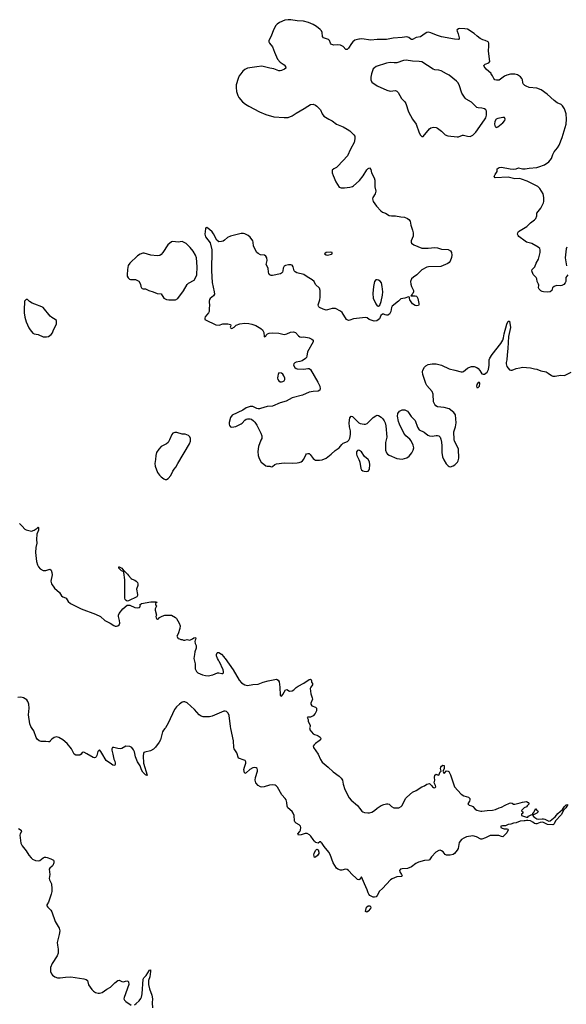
# Model space of a CAD drawing. Header units: inches. Extents: x 884691 to 1028259, y 526745 to 653629.
# Tile 157 of 241: x 974810 to 983158, y 585788 to 600827. Entities that reach past the tile are written whole.
import ezdxf

# ---------------------------------------------------------------- set-up
doc = ezdxf.new("R2010")
doc.units = ezdxf.units.IN
doc.header["$MEASUREMENT"] = 0
for name, color, linetype in [('A9578', 7, 'Continuous'), ('A9579', 7, 'Continuous'), ('A9588', 7, 'Continuous'), ('A9589', 7, 'Continuous'), ('A9670', 7, 'Continuous'), ('A9680', 7, 'Continuous')]:
    doc.layers.add(name, color=color, linetype=linetype)

msp = doc.modelspace()

# ---------------------------------------------------------------- linework, layer by layer
at = {"layer": 'A9578', "color": 6, "elevation": 2100}
for points in [[(977026, 590000), (977004, 589976), (976989, 589951), (976960, 589830), (976942, 589790), (976886, 589714), (976855, 589685), (976810, 589662), (976721, 589639), (976708, 589632), (976701, 589619), (976695, 589585), (976699, 589470), (976755, 589290), (976750, 589283), (976730, 589291), (976690, 589335), (976670, 589372), (976648, 589430), (976607, 589490), (976580, 589570), (976563, 589643), (976550, 589677), (976525, 589710), (976490, 589727), (976430, 589729), (976370, 589695), (976350, 589690), (976310, 589693), (976250, 589713), (976228, 589710), (976216, 589690), (976216, 589670), (976234, 589610), (976249, 589530), (976262, 589502), (976269, 589470), (976270, 589449), (976261, 589439), (976250, 589434), (976230, 589443), (976190, 589473), (976150, 589495), (976130, 589514), (976062, 589622), (976050, 589652), (976030, 589674), (976005, 589650), (975990, 589590), (975980, 589570), (975970, 589559), (975950, 589554), (975930, 589558), (975836, 589616), (975790, 589638), (975766, 589634), (975750, 589609), (975730, 589593), (975690, 589591), (975670, 589594), (975643, 589610), (975603, 589690), (975534, 589770), (975470, 589826), (975410, 589862), (975370, 589872), (975335, 589865), (975300, 589840), (975275, 589810), (975270, 589798), (975250, 589795), (975210, 589801), (975140, 589800), (975110, 589812), (975078, 589838), (975063, 589863), (975026, 589966), (975003, 590000)], [(980000, 587695), (979990, 587687), (979970, 587694), (979942, 587722), (979890, 587764), (979832, 587832), (979810, 587849), (979787, 587853), (979730, 587838), (979710, 587839), (979670, 587852), (979648, 587868), (979596, 587950), (979550, 588078), (979530, 588111), (979458, 588198), (979430, 588245), (979416, 588256), (979410, 588269), (979392, 588268), (979370, 588248), (979330, 588258), (979327, 588267), (979310, 588274), (979307, 588287), (979290, 588303), (979257, 588357), (979237, 588377), (979198, 588398), (979170, 588396), (979110, 588377), (979069, 588370), (979060, 588390), (979088, 588430), (979096, 588450), (979102, 588490), (979098, 588510), (979080, 588530), (979034, 588554), (979013, 588573), (979006, 588590), (979001, 588670), (978985, 588710), (978970, 588735), (978904, 588790), (978897, 588817), (978891, 588870), (978878, 588910), (978865, 588930), (978812, 588990), (978745, 589105), (978726, 589126), (978710, 589136), (978670, 589140), (978626, 589134), (978544, 589110), (978510, 589107), (978488, 589110), (978450, 589129), (978415, 589170), (978404, 589210), (978409, 589250), (978443, 589350), (978444, 589370), (978437, 589390), (978422, 589402), (978390, 589406), (978370, 589401), (978326, 589374), (978270, 589325), (978250, 589315), (978243, 589323), (978234, 589374), (978241, 589410), (978262, 589470), (978263, 589490), (978252, 589510), (978239, 589519), (978150, 589550), (978128, 589630), (978085, 589690), (978080, 589710), (978076, 589810), (978036, 590000)], [(979239, 590000), (979242, 589982), (979290, 589921), (979310, 589907), (979350, 589901), (979370, 589891), (979398, 589870), (979407, 589850), (979403, 589830), (979383, 589810), (979330, 589774), (979306, 589750), (979294, 589730), (979296, 589710), (979367, 589610), (979406, 589526), (979428, 589488), (979521, 589410), (979597, 589337), (979690, 589273), (979721, 589241), (979739, 589210), (979751, 589151), (979776, 589070), (979842, 588942), (979870, 588908), (979970, 588827), (980000, 588786)], [(974790, 588474), (974832, 588450), (974837, 588430), (974816, 588390), (974810, 588370), (974829, 588250), (974850, 588210), (974910, 588130), (974950, 588066), (974984, 588024), (975005, 588005), (975050, 587984), (975090, 587977), (975117, 587983), (975170, 588023), (975190, 588034), (975210, 588037), (975230, 588033), (975288, 588010), (975324, 587990), (975330, 587979), (975334, 587970), (975330, 587950), (975315, 587910), (975304, 587896), (975270, 587870), (975260, 587850), (975272, 587770), (975262, 587710), (975267, 587687), (975295, 587630), (975302, 587550), (975301, 587510), (975293, 587470), (975250, 587350), (975224, 587310), (975225, 587290), (975238, 587270), (975286, 587226), (975303, 587203), (975352, 587052), (975413, 586950), (975423, 586910), (975414, 586854), (975383, 586730), (975385, 586690), (975398, 586630), (975396, 586570), (975380, 586530), (975307, 586410), (975283, 586350), (975282, 586290), (975295, 586255), (975310, 586232), (975346, 586206), (975390, 586190), (975430, 586190), (975510, 586203), (975590, 586207), (975790, 586177), (975827, 586167), (975847, 586150), (975863, 586083), (975910, 586015), (975936, 585990), (975968, 585970), (976010, 585956), (976030, 585957), (976070, 585970), (976141, 586019), (976197, 586050), (976264, 586116), (976310, 586150), (976330, 586156), (976370, 586135), (976390, 586130), (976448, 586148), (976463, 586143), (976474, 586130), (976476, 586090), (976405, 585890), (976402, 585870), (976409, 585850), (976429, 585830), (976510, 585774)], [(976561, 585779), (976590, 585799), (976637, 585843), (976662, 585878), (976670, 585899), (976679, 585950), (976698, 586170), (976706, 586190), (976740, 586230), (976790, 586310), (976810, 586314), (976810, 586288), (976797, 586210), (976779, 586150), (976778, 586090), (976790, 586023), (976830, 585930), (976837, 585870), (976833, 585810), (976836, 585736)]]:
    msp.add_lwpolyline(points, dxfattribs=at)
msp.add_lwpolyline([(979310, 588033), (979304, 588070), (979308, 588090), (979330, 588136), (979350, 588159), (979370, 588150), (979380, 588110), (979377, 588090), (979358, 588062), (979330, 588036)], close=True, dxfattribs=at)
at = {"layer": 'A9579', "color": 6}
for points, elevation in [([(978186, 600000), (978164, 599970), (978147, 599930), (978118, 599830), (978114, 599790), (978120, 599730), (978139, 599670), (978158, 599638), (978214, 599574), (978258, 599538), (978310, 599505), (978470, 599421), (978570, 599378), (978690, 599345), (978850, 599332), (978910, 599336), (978970, 599359), (979030, 599401), (979156, 599470), (979210, 599509), (979250, 599532), (979290, 599536), (979330, 599522), (979350, 599509), (979402, 599450), (979428, 599388), (979456, 599356), (979530, 599308), (979581, 599281), (979650, 599230), (979748, 599190), (979810, 599156), (979850, 599129), (979913, 599070), (979927, 599047), (979930, 599010), (979918, 598950), (979861, 598850), (979814, 598750), (979670, 598590), (979648, 598570), (979607, 598550), (979583, 598530), (979582, 598490), (979595, 598450), (979639, 598350), (979690, 598271), (979718, 598258), (979770, 598258), (979850, 598268), (979890, 598281), (979910, 598292), (979995, 598365), (980000, 598372)], 2200), ([(980000, 596270), (979910, 596260), (979850, 596236), (979830, 596233), (979810, 596242), (979803, 596250), (979736, 596356), (979710, 596376), (979634, 596414), (979584, 596416), (979510, 596394), (979490, 596393), (979444, 596404), (979390, 596430), (979379, 596439), (979371, 596451), (979370, 596470), (979396, 596550), (979401, 596590), (979397, 596690), (979389, 596729), (979330, 596784), (979305, 596830), (979276, 596856), (979199, 596899), (979150, 596937), (979043, 596963), (979016, 596976), (979003, 596990), (978988, 597050), (978970, 597077), (978950, 597084), (978917, 597083), (978870, 597072), (978850, 597061), (978835, 597030), (978830, 596990), (978823, 596970), (978810, 596954), (978795, 596945), (978670, 596918), (978650, 596918), (978631, 596931), (978616, 596950), (978609, 596969), (978605, 597030), (978572, 597090), (978589, 597150), (978586, 597190), (978570, 597215), (978550, 597230), (978490, 597237), (978450, 597254), (978430, 597272), (978383, 597370), (978378, 597430), (978372, 597450), (978330, 597504), (978299, 597530), (978250, 597559), (978230, 597564), (978190, 597564), (978030, 597522), (977982, 597498), (977940, 597460), (977915, 597445), (977890, 597437), (977850, 597436), (977819, 597459), (977770, 597556), (977750, 597585), (977710, 597625), (977668, 597652), (977654, 597646), (977647, 597633), (977635, 597550), (977646, 597510), (977720, 597420), (977743, 597310), (977738, 596990), (977752, 596812), (977781, 596670), (977784, 596636), (977770, 596610), (977721, 596570), (977707, 596553), (977703, 596530), (977710, 596450), (977704, 596430), (977702, 596370), (977693, 596350), (977644, 596290), (977637, 596270), (977639, 596250), (977650, 596242), (977808, 596168), (977857, 596163), (977910, 596180), (977930, 596181), (977990, 596181), (978031, 596171), (978032, 596150), (978023, 596130), (978030, 596121), (978050, 596111), (978084, 596130), (978117, 596163), (978170, 596181), (978250, 596190), (978310, 596186), (978355, 596175), (978414, 596154), (978493, 596110), (978518, 596090), (978539, 596050), (978546, 595990), (978550, 595985), (978570, 595994), (978574, 596010), (978592, 596028), (978622, 596038), (978670, 596042), (978770, 596038), (978850, 596021), (978870, 596022), (978892, 596028), (978945, 596055), (978990, 596059), (979022, 596050), (979070, 595999), (979090, 595984), (979110, 595978), (979150, 595982), (979230, 595968), (979271, 595950), (979291, 595930), (979290, 595909), (979206, 595754), (979196, 595690), (979190, 595670), (979176, 595650), (979124, 595616), (979090, 595604), (979030, 595594), (979010, 595585), (978997, 595570), (978993, 595550), (979010, 595516), (979030, 595500), (979050, 595493), (979150, 595487), (979210, 595500), (979230, 595498), (979250, 595485), (979363, 595290), (979392, 595230), (979400, 595190), (979393, 595167), (979366, 595154), (979292, 595148), (979230, 595136), (979130, 595091), (978970, 595050), (978879, 595001), (978787, 594973), (978670, 594924), (978590, 594917), (978490, 594887), (978470, 594885), (978450, 594885), (978430, 594891), (978370, 594920), (978330, 594917), (978270, 594897), (978216, 594864), (978054, 594786), (978030, 594750), (978010, 594675), (978008, 594650), (978012, 594630), (978028, 594610), (978050, 594604), (978110, 594616), (978190, 594652), (978210, 594665), (978250, 594711), (978270, 594725), (978290, 594731), (978330, 594730), (978350, 594724), (978381, 594701), (978400, 594680), (978432, 594632), (978493, 594510), (978508, 594470), (978510, 594450), (978508, 594432), (978493, 594407), (978458, 594310), (978449, 594230), (978450, 594170), (978465, 594125), (978497, 594070), (978536, 594036), (978570, 594013), (978590, 594006), (978630, 594010), (978650, 593999), (978670, 594001), (978707, 594033), (978730, 594042), (978850, 594059), (978975, 594055), (979050, 594057), (979078, 594062), (979107, 594073), (979130, 594090), (979147, 594113), (979178, 594182), (979190, 594196), (979210, 594202), (979230, 594199), (979246, 594186), (979290, 594127), (979310, 594109), (979330, 594099), (979390, 594098), (979430, 594103), (979490, 594129), (979568, 594190), (979630, 594248), (979690, 594286), (979730, 594340), (979750, 594359), (979815, 594385), (979836, 594404), (979850, 594438), (979864, 594490), (979862, 594550), (979848, 594608), (979843, 594670), (979850, 594745), (979870, 594772), (979890, 594766), (979910, 594750), (979989, 594669), (980000, 594664)], 2200), ([(980000, 594246), (979990, 594252), (979971, 594249), (979953, 594227), (979953, 594190), (979957, 594170), (979990, 594110), (980000, 594084)], 2200), ([(974809, 593130), (974850, 593090), (974887, 593047), (974910, 593033), (974990, 593016), (975030, 593030), (975078, 593062), (975090, 593075), (975095, 593070), (975095, 593030), (975073, 592970), (975067, 592890), (975074, 592830), (975055, 592765), (975050, 592690), (975069, 592550), (975081, 592501), (975095, 592470), (975121, 592441), (975170, 592416), (975210, 592415), (975270, 592433), (975290, 592421), (975303, 592383), (975308, 592350), (975287, 592250), (975295, 592210), (975342, 592142), (975418, 592079), (975447, 592027), (975470, 592012), (975510, 591999), (975522, 591990), (975550, 591941), (975587, 591910), (975749, 591829), (975970, 591749), (976044, 591710), (976109, 591649), (976190, 591612), (976250, 591574), (976270, 591566), (976290, 591565), (976310, 591570), (976330, 591586), (976340, 591610), (976336, 591650), (976319, 591710), (976320, 591730), (976330, 591759), (976385, 591830), (976450, 591884), (976490, 591886), (976570, 591847), (976610, 591844), (976638, 591850), (976653, 591870), (976645, 591890), (976670, 591910), (976814, 591934), (976890, 591936), (976910, 591930), (976885, 591910), (976882, 591890), (976901, 591870), (976881, 591830), (976881, 591810), (976898, 591730), (976891, 591710), (976892, 591690), (976900, 591680), (976913, 591673), (976930, 591678), (976946, 591694), (976985, 591715), (977028, 591730), (977050, 591733), (977130, 591731), (977190, 591698), (977203, 591683), (977246, 591610), (977261, 591570), (977258, 591530), (977231, 591449), (977212, 591410), (977230, 591374), (977252, 591372), (977270, 591362), (977290, 591362), (977312, 591352), (977330, 591351), (977370, 591361), (977410, 591350), (977451, 591369), (977470, 591388), (977495, 591390), (977499, 591370), (977489, 591351), (977485, 591330), (977490, 591301), (977503, 591270), (977503, 591230), (977486, 591174), (977482, 591130), (977468, 591070), (977490, 590990), (977488, 590910), (977509, 590870), (977530, 590852), (977602, 590822), (977650, 590808), (977690, 590807), (977758, 590822), (977830, 590852), (977853, 590853), (977897, 590843), (977910, 590843), (977920, 590850), (977925, 590870), (977918, 590898), (977859, 591019), (977850, 591030), (977846, 591046), (977830, 591070), (977817, 591110), (977815, 591130), (977824, 591156), (977830, 591162), (977838, 591162), (977850, 591161), (977890, 591137), (977930, 591094), (977938, 591078), (977950, 591070), (978070, 590896), (978161, 590741), (978197, 590697), (978250, 590666), (978290, 590656), (978373, 590673), (978450, 590678), (978530, 590709), (978604, 590730), (978732, 590752), (978758, 590738), (978772, 590712), (978784, 590630), (978788, 590510), (978810, 590497), (978830, 590519), (978870, 590591), (978890, 590599), (978930, 590571), (978970, 590575), (978997, 590590), (979031, 590629), (979061, 590650), (979148, 590692), (979230, 590747), (979250, 590756), (979254, 590754), (979267, 590730), (979268, 590710), (979281, 590690), (979282, 590670), (979255, 590630), (979248, 590610), (979256, 590530), (979278, 590470), (979282, 590450), (979254, 590390), (979255, 590370), (979270, 590348), (979330, 590326), (979343, 590310), (979345, 590290), (979342, 590270), (979324, 590230), (979290, 590194), (979250, 590173), (979210, 590174), (979202, 590170), (979218, 590138), (979218, 590110), (979245, 590050), (979245, 590030), (979238, 590010), (979239, 590000)], 2100), ([(975003, 590000), (974982, 590030), (974966, 590070), (974944, 590210), (974955, 590310), (974951, 590370), (974945, 590390), (974934, 590414), (974917, 590437), (974870, 590469), (974830, 590481), (974784, 590476)], 2100), ([(978036, 590000), (978029, 590030), (978010, 590197), (977996, 590236), (977970, 590261), (977950, 590267), (977930, 590265), (977750, 590190), (977710, 590177), (977610, 590178), (977579, 590190), (977553, 590210), (977479, 590290), (977370, 590394), (977330, 590410), (977310, 590409), (977290, 590401), (977250, 590374), (977206, 590334), (977173, 590290), (977077, 590083), (977035, 590010), (977026, 590000)], 2100)]:
    msp.add_lwpolyline(points, dxfattribs=dict(at, elevation=elevation))
for points, elevation in [([(977150, 597440), (977126, 597434), (977074, 597390), (976995, 597270), (976970, 597241), (976950, 597227), (976910, 597221), (976811, 597231), (976710, 597261), (976690, 597261), (976650, 597248), (976610, 597221), (976490, 597110), (976468, 597072), (976454, 597010), (976450, 596930), (976453, 596910), (976465, 596885), (976486, 596866), (976500, 596860), (976577, 596857), (976630, 596832), (976653, 596790), (976658, 596750), (976670, 596731), (976682, 596722), (976696, 596716), (976730, 596716), (976784, 596690), (976851, 596671), (976910, 596646), (976970, 596641), (977010, 596575), (977050, 596553), (977090, 596546), (977170, 596547), (977190, 596550), (977223, 596570), (977314, 596686), (977370, 596781), (977390, 596801), (977476, 596850), (977497, 596883), (977513, 596930), (977522, 597050), (977508, 597190), (977493, 597230), (977461, 597290), (977412, 597350), (977350, 597407), (977290, 597440), (977230, 597427)], 2200), ([(979550, 597275), (979489, 597271), (979464, 597250), (979490, 597235), (979510, 597233), (979570, 597244), (979580, 597250), (979581, 597270)], 2200), ([(974910, 596553), (974904, 596550), (974886, 596530), (974877, 596390), (974881, 596350), (974890, 596286), (974910, 596213), (974950, 596123), (974970, 596090), (975010, 596038), (975030, 596027), (975090, 596020), (975170, 595985), (975217, 595983), (975250, 595988), (975290, 596021), (975310, 596045), (975324, 596090), (975370, 596176), (975374, 596210), (975370, 596232), (975350, 596250), (975299, 596279), (975278, 596298), (975168, 596430), (975150, 596443), (975041, 596481), (974999, 596499), (974962, 596522), (974930, 596551)], 2200), ([(978770, 595432), (978755, 595410), (978750, 595390), (978749, 595350), (978754, 595330), (978769, 595309), (978790, 595298), (978810, 595296), (978830, 595302), (978848, 595312), (978858, 595330), (978859, 595350), (978846, 595390), (978830, 595411), (978810, 595426)], 2200), ([(977210, 594524), (977177, 594523), (977150, 594513), (977131, 594490), (977100, 594410), (977077, 594370), (977052, 594350), (976973, 594307), (976934, 594266), (976901, 594219), (976887, 594173), (976883, 594110), (976872, 594050), (976877, 594010), (976916, 593910), (976944, 593870), (976970, 593844), (977010, 593814), (977030, 593804), (977050, 593803), (977080, 593820), (977116, 593864), (977150, 593933), (977170, 593962), (977197, 593990), (977223, 594050), (977403, 594350), (977417, 594390), (977420, 594430), (977410, 594456), (977390, 594476), (977336, 594496), (977290, 594499)], 2200), ([(976403, 592403), (976410, 592403), (976459, 592359), (976470, 592339), (976510, 592293), (976530, 592281), (976570, 592267), (976591, 592251), (976607, 592230), (976614, 592210), (976616, 592184), (976595, 592130), (976611, 592050), (976611, 592030), (976598, 592010), (976470, 591949), (976450, 591946), (976434, 591954), (976419, 591970), (976414, 591990), (976416, 592270), (976403, 592383), (976397, 592397), (976364, 592410), (976342, 592430), (976326, 592450), (976324, 592470), (976328, 592472), (976368, 592450), (976403, 592410)], 2100)]:
    msp.add_lwpolyline(points, close=True, dxfattribs=dict(at, elevation=elevation))
at = {"layer": 'A9588', "color": 6, "elevation": 2100}
for points in [[(980000, 588786), (980036, 588736), (980050, 588726), (980076, 588716), (980129, 588711), (980150, 588711), (980190, 588721), (980231, 588749), (980270, 588785), (980330, 588824), (980370, 588841), (980410, 588851), (980431, 588851), (980450, 588845), (980488, 588808), (980525, 588790), (980598, 588790), (980635, 588810), (980650, 588825), (980704, 588930), (980722, 588950), (980810, 589027), (980866, 589054), (980950, 589111), (980990, 589126), (981030, 589151), (981070, 589162), (981106, 589126), (981116, 589110), (981130, 589099), (981150, 589095), (981163, 589110), (981161, 589130), (981142, 589170), (981149, 589210), (981144, 589250), (981150, 589290), (981170, 589305), (981190, 589291), (981213, 589290), (981230, 589338), (981248, 589350), (981238, 589390), (981241, 589410), (981250, 589426), (981270, 589441), (981290, 589438), (981293, 589430), (981294, 589386), (981272, 589350), (981290, 589312), (981330, 589352), (981351, 589351), (981364, 589344), (981390, 589294), (981451, 589110), (981550, 588998), (981591, 588971), (981662, 588950), (981685, 588930), (981685, 588910), (981678, 588890), (981654, 588850), (981674, 588830), (981710, 588821), (981731, 588811), (981766, 588770), (981793, 588753), (981850, 588738), (981870, 588737), (981950, 588750), (982030, 588754), (982074, 588766), (982130, 588790), (982170, 588799), (982222, 588830), (982290, 588861), (982310, 588864), (982330, 588859), (982350, 588847), (982370, 588847), (982455, 588865), (982490, 588877), (982550, 588885), (982574, 588870), (982592, 588848), (982560, 588820), (982550, 588806), (982514, 588790), (982474, 588750), (982478, 588738), (982494, 588730), (982494, 588710), (982474, 588690), (982472, 588670), (982518, 588658), (982550, 588644), (982570, 588648), (982580, 588660), (982630, 588685), (982638, 588682), (982646, 588690), (982648, 588710), (982669, 588730), (982686, 588774), (982690, 588774), (982700, 588760), (982716, 588750), (982726, 588730), (982710, 588709), (982668, 588688), (982652, 588688), (982642, 588678), (982660, 588650), (982710, 588619), (982730, 588614), (982790, 588621), (982810, 588620), (982830, 588615), (982890, 588586), (982910, 588590), (982990, 588652), (983030, 588703), (983098, 588762), (983128, 588810), (983161, 588839)], [(983179, 588841), (983150, 588790), (983120, 588760), (983077, 588683), (982995, 588590), (982974, 588546), (982964, 588536), (982950, 588531), (982870, 588537), (982850, 588544), (982810, 588567), (982790, 588570), (982756, 588564), (982710, 588547), (982690, 588545), (982670, 588549), (982645, 588570), (982610, 588588), (982570, 588598), (982550, 588598), (982531, 588590), (982512, 588588), (982454, 588586), (982390, 588558), (982350, 588553), (982310, 588539), (982270, 588536), (982230, 588516), (982184, 588516), (982157, 588510), (982158, 588490), (982178, 588478), (982210, 588468), (982250, 588467), (982263, 588463), (982272, 588452), (982250, 588407), (982190, 588346), (982166, 588350), (982129, 588369), (982094, 588366), (982030, 588369), (981996, 588364), (981925, 588330), (981870, 588311), (981850, 588311), (981784, 588344), (981730, 588359), (981636, 588344), (981592, 588328), (981557, 588303), (981522, 588258), (981504, 588170), (981490, 588142), (981451, 588090), (981430, 588076), (981384, 588064), (981330, 588066), (981310, 588076), (981275, 588115), (981252, 588132), (981230, 588141), (981210, 588139), (981166, 588114), (981100, 588040), (981070, 587996), (981060, 587990), (980990, 587987), (980900, 587960), (980861, 587939), (980791, 587889), (980730, 587861), (980650, 587859), (980627, 587853), (980612, 587830), (980617, 587810), (980642, 587770), (980649, 587750), (980642, 587738), (980570, 587735), (980496, 587704), (980471, 587689), (980350, 587556), (980306, 587514), (980271, 587450), (980253, 587430), (980230, 587424), (980210, 587425), (980156, 587450), (980140, 587470), (980130, 587492), (980118, 587538), (980074, 587630), (980030, 587736), (980003, 587697), (980000, 587695)]]:
    msp.add_lwpolyline(points, dxfattribs=at)
msp.add_lwpolyline([(980110, 587194), (980090, 587208), (980104, 587270), (980132, 587290), (980162, 587290), (980171, 587270), (980165, 587250), (980130, 587209)], close=True, dxfattribs=at)
at = {"layer": 'A9589', "color": 6}
for points, elevation in [([(980183, 600000), (980171, 599951), (980172, 599910), (980190, 599872), (980270, 599815), (980415, 599750), (980470, 599738), (980550, 599744), (980570, 599737), (980590, 599717), (980643, 599623), (980690, 599571), (980706, 599546), (980750, 599420), (980810, 599310), (980867, 599230), (980910, 599101), (980930, 599065), (980950, 599042), (980970, 599043), (981070, 599161), (981090, 599176), (981130, 599187), (981170, 599179), (981190, 599168), (981250, 599124), (981308, 599068), (981350, 599051), (981490, 599038), (981510, 599039), (981570, 599062), (981590, 599064), (981648, 599048), (981690, 599045), (981710, 599051), (981730, 599064), (981776, 599110), (981910, 599298), (981927, 599330), (981940, 599370), (981938, 599430), (981928, 599450), (981906, 599466), (981870, 599476), (981810, 599481), (981790, 599488), (981710, 599566), (981630, 599613), (981614, 599630), (981564, 599704), (981523, 599830), (981501, 599870), (981483, 599890), (981370, 599978), (981329, 600000)], 2300), ([(983181, 596930), (983150, 596890), (983150, 596830), (983139, 596810), (983118, 596782), (983090, 596768), (983070, 596764), (983010, 596768), (982970, 596753), (982948, 596730), (982935, 596690), (982910, 596670), (982870, 596663), (982810, 596669), (982790, 596674), (982770, 596686), (982742, 596710), (982734, 596730), (982737, 596770), (982733, 596790), (982714, 596830), (982708, 596870), (982696, 596890), (982654, 596934), (982633, 596990), (982634, 597010), (982678, 597050), (982698, 597110), (982732, 597170), (982759, 597270), (982760, 597310), (982754, 597330), (982730, 597354), (982630, 597410), (982550, 597431), (982530, 597442), (982434, 597514), (982420, 597530), (982413, 597550), (982417, 597570), (982430, 597590), (982453, 597610), (982553, 597670), (982610, 597725), (982672, 597768), (982692, 597790), (982707, 597830), (982709, 597870), (982771, 597949), (982811, 598030), (982815, 598050), (982816, 598110), (982803, 598170), (982754, 598250), (982721, 598281), (982559, 598359), (982474, 598394), (982450, 598400), (982370, 598397), (982270, 598422), (982073, 598413), (982057, 598430), (982070, 598464), (982102, 598510), (982103, 598550), (982130, 598572), (982170, 598575), (982299, 598550), (982350, 598546), (982390, 598550), (982430, 598566), (982490, 598548), (982530, 598547), (982590, 598560), (982710, 598569), (982738, 598582), (982826, 598610), (982890, 598655), (982930, 598707), (982953, 598770), (982973, 598807), (983025, 598870), (983048, 598912), (983092, 599030), (983154, 599230), (983162, 599310), (983155, 599390), (983130, 599468), (983102, 599510), (983077, 599530), (983018, 599558), (982970, 599591), (982866, 599690), (982775, 599755), (982710, 599780), (982593, 599793), (982545, 599810), (982523, 599823), (982500, 599850), (982493, 599870), (982489, 599910), (982480, 599930), (982456, 599956), (982410, 599985), (982370, 599996), (982306, 599994), (982250, 599981), (982214, 599966), (982130, 599905), (982090, 599902), (982067, 599910), (982051, 599930), (982032, 599970), (982012, 600000)], 2200), ([(980000, 598372), (980057, 598443), (980110, 598533), (980130, 598552), (980150, 598563), (980170, 598539), (980185, 598490), (980223, 598410), (980234, 598374), (980232, 598272), (980247, 598210), (980237, 598170), (980203, 598110), (980200, 598090), (980210, 598050), (980259, 597979), (980325, 597910), (980350, 597890), (980398, 597870), (980450, 597839), (980490, 597829), (980550, 597830), (980630, 597814), (980689, 597809), (980730, 597792), (980753, 597773), (980772, 597750), (980781, 597690), (980809, 597611), (980818, 597570), (980818, 597522), (980788, 597450), (980786, 597430), (980796, 597416), (980830, 597390), (980950, 597339), (981050, 597336), (981150, 597348), (981190, 597342), (981250, 597324), (981356, 597316), (981390, 597296), (981405, 597270), (981409, 597230), (981403, 597197), (981383, 597137), (981370, 597118), (981350, 597103), (981244, 597056), (981052, 597052), (981030, 597046), (980950, 597009), (980874, 596930), (980823, 596897), (980796, 596870), (980779, 596830), (980782, 596790), (980795, 596750), (980825, 596690), (980824, 596670), (980813, 596647), (980797, 596630), (980798, 596622), (980782, 596610), (980850, 596610), (980870, 596606), (980877, 596597), (980892, 596570), (980907, 596493), (980906, 596470), (980899, 596461), (980870, 596456), (980850, 596461), (980810, 596487), (980770, 596550), (980762, 596570), (980762, 596590), (980750, 596594), (980690, 596576), (980630, 596564), (980596, 596530), (980496, 596450), (980486, 596430), (980477, 596370), (980470, 596350), (980456, 596330), (980430, 596316), (980410, 596313), (980390, 596317), (980370, 596329), (980350, 596329), (980324, 596310), (980303, 596257), (980265, 596230), (980225, 596225), (980149, 596250), (980115, 596275), (980090, 596279), (980000, 596270)], 2200), ([(983168, 597352), (983155, 597325), (983140, 597190), (983163, 597070)], 2200), ([(980000, 594664), (980010, 594660), (980070, 594648), (980090, 594648), (980118, 594662), (980210, 594752), (980250, 594779), (980270, 594785), (980290, 594781), (980330, 594758), (980358, 594730), (980378, 594698), (980390, 594670), (980403, 594623), (980415, 594450), (980398, 594370), (980394, 594306), (980399, 594250), (980413, 594210), (980428, 594190), (980450, 594175), (980570, 594125), (980650, 594117), (980723, 594137), (980758, 594162), (980799, 594210), (980820, 594250), (980830, 594290), (980821, 594330), (980790, 594395), (980770, 594420), (980708, 594470), (980675, 594510), (980608, 594648), (980593, 594690), (980582, 594770), (980585, 594810), (980610, 594850), (980651, 594869), (980690, 594866), (980710, 594860), (980730, 594849), (980747, 594830), (980790, 594768), (980847, 594707), (980884, 594604), (980910, 594565), (980985, 594525), (981043, 594483), (981070, 594472), (981110, 594468), (981170, 594476), (981190, 594474), (981210, 594469), (981230, 594450), (981242, 594422), (981254, 594374), (981258, 594318), (981256, 594216), (981269, 594150), (981285, 594105), (981321, 594041), (981352, 594012), (981370, 594002), (981390, 593999), (981430, 594012), (981457, 594030), (981494, 594070), (981505, 594090), (981516, 594130), (981512, 594270), (981473, 594353), (981450, 594390), (981444, 594416), (981442, 594530), (981465, 594610), (981476, 594670), (981464, 594790), (981439, 594830), (981370, 594884), (981290, 594906), (981190, 594916), (981167, 594927), (981148, 594948), (981131, 594991), (981126, 595110), (981107, 595150), (981030, 595238), (981010, 595273), (980966, 595410), (980961, 595450), (980966, 595474), (980990, 595518), (981010, 595538), (981050, 595562), (981110, 595571), (981170, 595570), (981250, 595549), (981370, 595492), (981455, 595475), (981550, 595447), (981570, 595447), (981590, 595454), (981650, 595506), (981670, 595515), (981712, 595528), (981752, 595530), (981790, 595515), (981810, 595501), (981837, 595470), (981870, 595416), (981890, 595411), (981910, 595415), (981950, 595446), (981970, 595483), (981981, 595550), (981980, 595630), (981990, 595658), (982025, 595715), (982158, 595882), (982188, 595930), (982201, 595970), (982211, 596029), (982250, 596178), (982270, 596222), (982290, 596222), (982304, 596124), (982277, 595990), (982267, 595807), (982253, 595710), (982248, 595632), (982237, 595590), (982237, 595570), (982250, 595530), (982290, 595478), (982310, 595472), (982330, 595474), (982390, 595498), (982450, 595509), (982490, 595521), (982610, 595512), (982670, 595494), (982710, 595488), (982770, 595462), (982848, 595448), (982880, 595430), (982930, 595392), (982950, 595383), (982990, 595380), (983070, 595396), (983130, 595395), (983230, 595445)], 2200), ([(980000, 594084), (980005, 594070), (980018, 593970), (980030, 593950), (980050, 593936), (980071, 593929), (980110, 593925), (980130, 593930), (980146, 593950), (980152, 593968), (980158, 594030), (980150, 594075), (980130, 594110), (980077, 594157), (980030, 594227), (980000, 594246)], 2200)]:
    msp.add_lwpolyline(points, dxfattribs=dict(at, elevation=elevation))
for points, elevation in [([(982190, 599336), (982110, 599319), (982088, 599310), (982066, 599270), (982060, 599230), (982064, 599210), (982070, 599192), (982084, 599184), (982090, 599181), (982110, 599189), (982188, 599250), (982219, 599290), (982223, 599310), (982212, 599332)], 2300), ([(980270, 596855), (980250, 596852), (980230, 596826), (980211, 596750), (980204, 596644), (980210, 596572), (980250, 596486), (980270, 596459), (980290, 596451), (980310, 596465), (980330, 596522), (980350, 596622), (980355, 596670), (980348, 596750), (980334, 596810), (980316, 596836), (980290, 596851)], 2200), ([(981830, 595288), (981810, 595284), (981790, 595254), (981784, 595230), (981790, 595207), (981810, 595211), (981830, 595232), (981836, 595270)], 2200)]:
    msp.add_lwpolyline(points, close=True, dxfattribs=dict(at, elevation=elevation))
at = {"layer": 'A9670', "color": 6, "elevation": 2200}
msp.add_lwpolyline([(980000, 600532), (979990, 600531), (979930, 600513), (979896, 600490), (979875, 600465), (979832, 600390), (979810, 600372), (979790, 600374), (979750, 600416), (979710, 600438), (979670, 600445), (979610, 600440), (979590, 600442), (979571, 600451), (979557, 600470), (979539, 600510), (979525, 600525), (979452, 600552), (979433, 600570), (979429, 600630), (979417, 600657), (979400, 600680), (979345, 600725), (979290, 600756), (979223, 600783), (979145, 600805), (979050, 600812), (978950, 600827), (978910, 600827), (978861, 600819), (978777, 600783), (978742, 600758), (978723, 600737), (978685, 600670), (978650, 600574), (978617, 600510), (978616, 600490), (978625, 600470), (978672, 600412), (978700, 600330), (978746, 600226), (978790, 600178), (978850, 600139), (978870, 600110), (978873, 600087), (978854, 600070), (978810, 600053), (978790, 600047), (978770, 600048), (978690, 600077), (978628, 600088), (978510, 600120), (978430, 600105), (978327, 600093), (978290, 600085), (978250, 600068), (978217, 600043), (978186, 600000)], dxfattribs=at)
at = {"layer": 'A9680', "color": 6}
for points, elevation in [([(982012, 600000), (982010, 600003), (981933, 600073), (981903, 600110), (981899, 600130), (981918, 600150), (981973, 600167), (981990, 600190), (981971, 600349), (981975, 600430), (981973, 600467), (981964, 600490), (981920, 600510), (981881, 600521), (981841, 600541), (981794, 600574), (981750, 600616), (981650, 600681), (981610, 600690), (981530, 600692), (981510, 600690), (981490, 600675), (981486, 600670), (981489, 600650), (981508, 600610), (981520, 600550), (981523, 600530), (981513, 600527), (981450, 600528), (981250, 600565), (981173, 600590), (981090, 600629), (981050, 600639), (981026, 600634), (981001, 600619), (980932, 600568), (980867, 600553), (980810, 600527), (980795, 600525), (980782, 600530), (980754, 600554), (980724, 600564), (980650, 600555), (980513, 600547), (980410, 600524), (980270, 600526), (980170, 600513), (980033, 600533), (980000, 600532)], 2200), ([(981329, 600000), (981246, 600046), (981210, 600057), (981150, 600062), (981123, 600070), (980950, 600183), (980910, 600191), (980810, 600192), (980710, 600209), (980670, 600204), (980570, 600167), (980530, 600166), (980470, 600174), (980410, 600163), (980254, 600110), (980226, 600094), (980210, 600075), (980191, 600030), (980183, 600000)], 2300)]:
    msp.add_lwpolyline(points, dxfattribs=dict(at, elevation=elevation))

doc.saveas('drawing.dxf')
